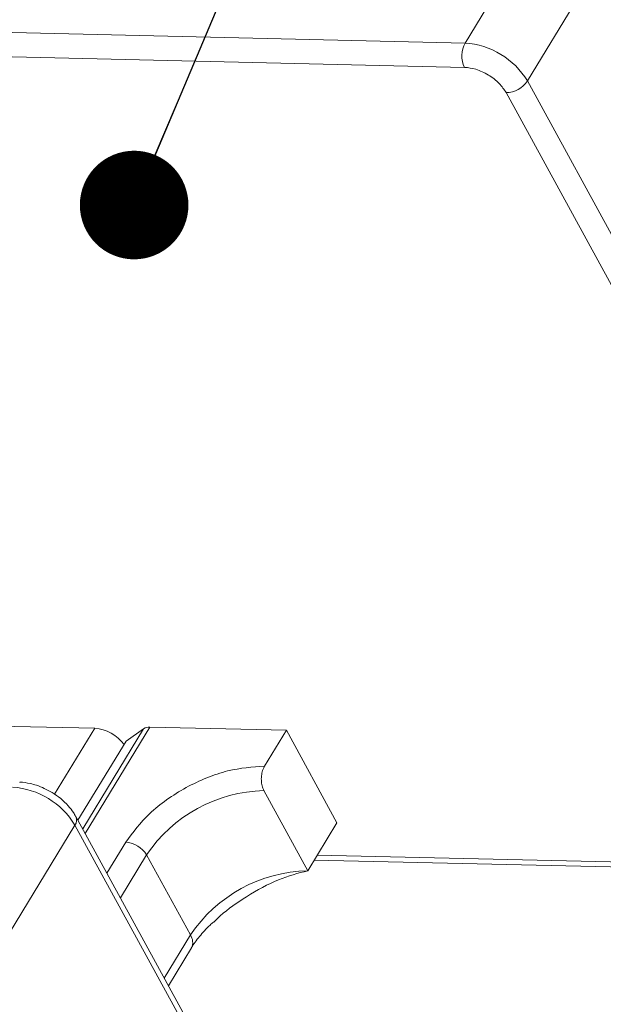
# Model space of a CAD drawing. Header units: millimetres. Extents: x -645 to 830, y -176 to 857.
# Tile 67 of 77: x 424 to 450, y 763 to 808. Entities that reach past the tile are written whole.
import ezdxf

# ---------------------------------------------------------------- set-up
doc = ezdxf.new("R2010")
doc.units = ezdxf.units.MM
doc.styles.get("Standard").update_dxf_attribs({"font": '仿宋_GB2312.ttf', "width": 0.8})
doc.dimstyles.new('ISO-25.1', dxfattribs={"dimtxt": 6, "dimasz": 5, "dimexe": 3.5, "dimexo": 0.625, "dimgap": 1.5, "dimtad": 1, "dimtoh": 1, "dimtxsty": 'Standard', "dimcen": 2.5, "dimadec": 0, "dimazin": 0, "dimtfac": 1, "dimtmove": 0, "dimatfit": 3, "dimfxl": 0, "dimarcsym": 0})

msp = doc.modelspace()

# ---------------------------------------------------------------- linework, layer by layer
at = {"color": 7, "linetype": 'Continuous', "lineweight": 15}
for p, q in [((448.229, 814.255), (444.027, 807.35)), ((446.898, 805.603), (451.099, 812.508)), ((444.027, 807.35), (398.491, 808.394)), ((397.742, 807.291), (444.001, 806.23)), ((465.831, 770.995), (446.898, 805.603)), ((445.915, 805.065), (464.849, 770.458)), ((426.971, 775.808), (420.829, 775.949)), ((426.533, 770.966), (429.512, 775.862)), ((429.512, 775.862), (435.798, 775.718)), ((426.971, 775.808), (425.123, 772.772)), ((426.418, 771.177), (429.224, 775.789)), ((428.413, 775.215), (429.224, 775.789)), ((434.79, 774.061), (435.798, 775.718)), ((435.798, 775.718), (438.126, 771.463)), ((428.413, 775.215), (426.199, 771.577)), ((436.781, 769.253), (434.764, 772.941)), ((421.855, 764.448), (426.057, 771.353)), ((426.057, 771.353), (444.991, 736.745)), ((445.039, 737.14), (426.105, 771.748)), ((438.126, 771.463), (436.781, 769.253)), ((428.403, 770.566), (427.533, 769.138)), ((428.154, 768.003), (429.359, 769.984)), ((431.377, 766.296), (429.359, 769.984)), ((464.177, 769.353), (437.218, 769.971)), ((437.079, 769.742), (464.495, 769.113)), ((431.377, 766.296), (430.172, 764.316)), ((430.365, 763.963), (431.422, 765.701))]:
    msp.add_line(p, q, dxfattribs=at)
for centre, radius, start, end in [((445.094, 806.765), 1.217, 151.2883, 206.0774), ((443.777, 803.707), 3.651, 31.2883, 86.0774), ((445.887, 806.283), 1.217, 271.2925, 326.0732), ((429.48, 775.384), 0.479, 86.1628, 122.3297), ((426.835, 773.958), 1.856, 36.7108, 85.7989), ((422.937, 769.457), 3.651, 31.2883, 86.0774), ((434.915, 766.247), 6.695, 91.2925, 146.0732), ((425.761, 771.59), 0.379, 321.3841, 25.0043), ((428.319, 769.352), 1.217, 31.2883, 86.0774), ((436.932, 762.56), 6.695, 91.2925, 146.0732), ((430.89, 765.96), 0.592, 334.0384, 34.6395)]:
    msp.add_arc(centre, radius, start, end, dxfattribs=at)
for points, knots in [([(444.001, 806.23), (444.172, 806.211), (444.436, 806.182), (444.815, 806.033), (445.101, 805.882), (445.366, 805.698), (445.672, 805.43), (445.82, 805.209), (445.915, 805.065)], [0, 0, 0, 0, 0.239443, 0.369636, 0.5, 0.630193, 0.760557, 1, 1, 1, 1]), ([(434.79, 774.061), (434.232, 774.025), (433.374, 773.97), (432.123, 773.544), (431.168, 773.096), (430.275, 772.534), (429.243, 771.71), (428.734, 771.017), (428.403, 770.566)], [0, 0, 0, 0, 0.239457, 0.368361, 0.5, 0.631639, 0.760543, 1, 1, 1, 1]), ([(434.764, 772.941), (434.733, 773.011), (434.67, 773.151), (434.635, 773.416), (434.65, 773.684), (434.708, 773.908), (434.766, 774.017), (434.79, 774.061)], [0, 0, 0, 0, 0.2146939, 0.4293877, 0.6440816, 0.8587754, 1, 1, 1, 1]), ([(425.005, 772.856), (424.768, 772.981), (424.439, 773.156), (423.939, 773.282), (423.677, 773.336), (423.521, 773.323), (423.515, 773.322)], [0, 0, 0, 0, 0.488444, 0.677599, 0.988653, 1, 1, 1, 1]), ([(426.093, 771.745), (426.062, 771.809), (425.974, 771.986), (425.74, 772.266), (425.413, 772.585), (425.141, 772.765), (425.005, 772.856)], [0, 0, 0, 0, 0.144277, 0.402847, 0.700432, 1, 1, 1, 1]), ([(432.449, 766.881), (432.549, 766.979), (432.998, 767.421), (434.035, 768.13), (435.449, 768.909), (436.339, 769.139), (436.781, 769.253)], [0, 0, 0, 0, 0.078725, 0.354528, 0.678962, 1, 1, 1, 1]), ([(431.424, 765.702), (431.427, 765.708), (431.512, 765.873), (431.796, 766.235), (432.14, 766.632), (432.385, 766.846), (432.438, 766.892)], [0, 0, 0, 0, 0.015478, 0.440972, 0.880268, 1, 1, 1, 1])]:
    msp.add_open_spline(points, degree=3, knots=knots, dxfattribs=at)

# ---------------------------------------------------------------- leaders
at = {"color": 5, "lineweight": 9}
msp.add_leader([(428.786, 799.893), (441.289, 829.535), (449.682, 829.535)], dimstyle='ISO-25.1', override={"dimgap": 1.5, "dimtad": 0, "dimldrblk": 'Dot'}, dxfattribs=at)

doc.saveas('drawing.dxf')
